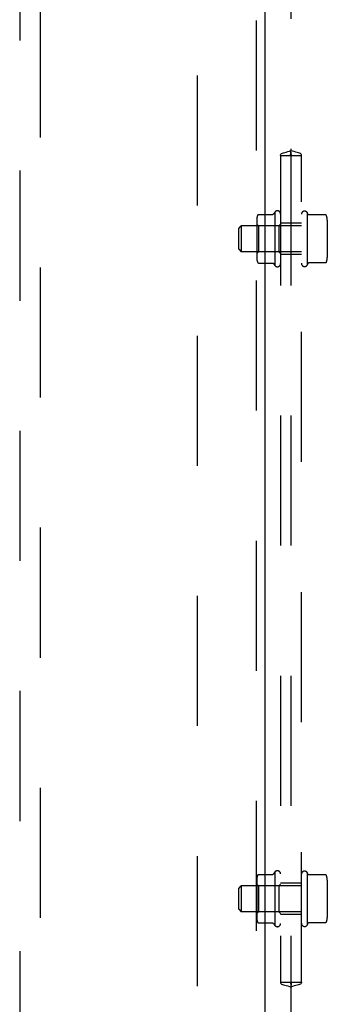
# Model space of a CAD drawing. Header units: inches. Extents: x 0 to 283, y 0 to 183.
# Tile 8 of 114: x 89.63 to 93.32, y 62.18 to 73.97. Entities that reach past the tile are written whole.
import ezdxf

# ---------------------------------------------------------------- set-up
doc = ezdxf.new("R2010")
doc.units = ezdxf.units.IN
doc.header["$LTSCALE"] = 15.583333
doc.header["$MEASUREMENT"] = 0
doc.linetypes.add('HIDDEN', pattern=[0.2, 0.1, -0.1])
for name, color, linetype in [('DEFAULT_2', 8, 'HIDDEN'), ('LEFTHAND_DOOR_ASSEMBLY', 7, 'CONTINUOUS'), ('SUBPANEL', 7, 'CONTINUOUS')]:
    doc.layers.add(name, color=color, linetype=linetype)

msp = doc.modelspace()

# ---------------------------------------------------------------- linework, layer by layer
at = {"layer": 'DEFAULT_2', "color": 8, "linetype": 'HIDDEN'}
msp.add_line((91.756, 132.522), (91.756, 53.552), dxfattribs=at)
at = {"layer": 'LEFTHAND_DOOR_ASSEMBLY', "color": 8, "linetype": 'HIDDEN'}
for p, q in [((92.465, 133.183), (92.465, 52.891)), ((89.631, 90.866), (89.631, 53.864)), ((89.881, 53.864), (89.881, 90.866))]:
    msp.add_line(p, q, dxfattribs=at)
at = {"layer": 'LEFTHAND_DOOR_ASSEMBLY', "color": 3, "linetype": 'Continuous'}
msp.add_line((92.569, 133.183), (92.569, 52.891), dxfattribs=at)
at = {"layer": 'SUBPANEL', "color": 8, "linetype": 'HIDDEN'}
for p, q in [((92.881, 75.542), (92.881, 72.407)), ((92.755, 72.349), (92.879, 72.349)), ((92.756, 72.349), (92.756, 62.443)), ((92.877, 72.356), (92.88, 72.356)), ((92.879, 72.349), (92.883, 72.349)), ((92.883, 72.356), (92.881, 72.356)), ((92.881, 72.349), (92.881, 62.443)), ((92.883, 72.349), (93.007, 72.349)), ((93.006, 62.443), (93.006, 72.349)), ((92.491, 71.639), (92.662, 71.639)), ((92.686, 71.668), (92.686, 71.031)), ((93.083, 71.643), (93.076, 71.664)), ((93.076, 71.664), (93.076, 71.035)), ((93.295, 71.637), (93.092, 71.637)), ((92.256, 71.474), (92.286, 71.504)), ((93.006, 71.504), (92.286, 71.504)), ((92.286, 71.504), (92.286, 71.194)), ((92.47, 71.576), (92.47, 71.123)), ((92.49, 71.505), (92.47, 71.525)), ((92.736, 71.505), (92.49, 71.505)), ((92.49, 71.505), (92.49, 71.193)), ((92.736, 71.505), (92.756, 71.525)), ((92.736, 71.505), (92.736, 71.193)), ((93.006, 71.537), (92.756, 71.537)), ((93.316, 71.573), (93.316, 71.126)), ((92.256, 71.224), (92.256, 71.474)), ((92.256, 71.224), (92.286, 71.194)), ((93.006, 71.194), (92.286, 71.194)), ((92.49, 71.193), (92.47, 71.173)), ((92.736, 71.193), (92.49, 71.193)), ((92.736, 71.193), (92.756, 71.173)), ((93.006, 71.162), (92.756, 71.162)), ((92.491, 71.059), (92.662, 71.059)), ((93.083, 71.055), (93.076, 71.035)), ((93.295, 71.062), (93.092, 71.062)), ((92.491, 63.733), (92.662, 63.733)), ((92.686, 63.762), (92.686, 63.125)), ((93.083, 63.737), (93.076, 63.758)), ((93.076, 63.758), (93.076, 63.128)), ((93.295, 63.73), (93.092, 63.73)), ((92.256, 63.568), (92.286, 63.598)), ((93.006, 63.598), (92.286, 63.598)), ((92.286, 63.598), (92.286, 63.288)), ((92.47, 63.67), (92.47, 63.216)), ((92.49, 63.599), (92.47, 63.619)), ((92.736, 63.599), (92.49, 63.599)), ((92.49, 63.599), (92.49, 63.287)), ((92.736, 63.599), (92.756, 63.619)), ((92.736, 63.599), (92.736, 63.287)), ((93.006, 63.631), (92.756, 63.631)), ((93.316, 63.667), (93.316, 63.219)), ((92.256, 63.318), (92.256, 63.568)), ((92.256, 63.318), (92.286, 63.288)), ((93.006, 63.288), (92.286, 63.288)), ((92.49, 63.287), (92.47, 63.267)), ((92.736, 63.287), (92.49, 63.287)), ((92.736, 63.287), (92.756, 63.267)), ((93.006, 63.256), (92.756, 63.256)), ((92.491, 63.153), (92.662, 63.153)), ((93.083, 63.149), (93.076, 63.128)), ((93.295, 63.156), (93.092, 63.156)), ((92.755, 62.443), (92.879, 62.443)), ((92.879, 62.443), (92.883, 62.443)), ((92.879, 62.436), (92.881, 62.436)), ((92.885, 62.437), (92.882, 62.436)), ((92.883, 62.443), (93.007, 62.443)), ((92.881, 62.386), (92.881, 58.501))]:
    msp.add_line(p, q, dxfattribs=at)
for points in [[(92.755, 72.349), (92.756, 72.357), (92.76, 72.364), (92.768, 72.37), (92.779, 72.375), (92.792, 72.38), (92.807, 72.384), (92.824, 72.389), (92.843, 72.394), (92.862, 72.399), (92.881, 72.407)], [(92.876, 72.357), (92.876, 72.357), (92.876, 72.358), (92.877, 72.359), (92.877, 72.36), (92.878, 72.363), (92.878, 72.367), (92.879, 72.374), (92.88, 72.382), (92.881, 72.393), (92.881, 72.407)], [(92.876, 72.356), (92.876, 72.356), (92.876, 72.357), (92.876, 72.357)], [(92.879, 72.349), (92.878, 72.353), (92.877, 72.355), (92.876, 72.356)], [(92.88, 72.356), (92.881, 72.356), (92.881, 72.356), (92.881, 72.356), (92.88, 72.356), (92.879, 72.356)], [(92.886, 72.357), (92.886, 72.357), (92.886, 72.358), (92.885, 72.359), (92.885, 72.36), (92.884, 72.363), (92.884, 72.367), (92.883, 72.374), (92.882, 72.382), (92.881, 72.393), (92.881, 72.407)], [(93.007, 72.349), (93.006, 72.357), (93.002, 72.364), (92.994, 72.37), (92.983, 72.375), (92.97, 72.38), (92.955, 72.384), (92.938, 72.389), (92.919, 72.394), (92.9, 72.399), (92.881, 72.407)], [(92.881, 72.356), (92.881, 72.356), (92.883, 72.356), (92.885, 72.356)], [(92.883, 72.349), (92.884, 72.353), (92.885, 72.355), (92.886, 72.356)], [(92.886, 72.356), (92.886, 72.356), (92.886, 72.357), (92.886, 72.357)], [(92.482, 71.634), (92.483, 71.635), (92.484, 71.636), (92.484, 71.637), (92.486, 71.638), (92.487, 71.638), (92.488, 71.639), (92.489, 71.639), (92.491, 71.639), (92.491, 71.639)], [(92.67, 71.644), (92.67, 71.644), (92.67, 71.644), (92.67, 71.644), (92.67, 71.644), (92.67, 71.644), (92.67, 71.643), (92.67, 71.643), (92.67, 71.643), (92.669, 71.643), (92.669, 71.643), (92.669, 71.643), (92.669, 71.643), (92.669, 71.643), (92.669, 71.642), (92.669, 71.642), (92.669, 71.642), (92.668, 71.642), (92.668, 71.642), (92.668, 71.642), (92.668, 71.642), (92.668, 71.641), (92.667, 71.641), (92.667, 71.641), (92.667, 71.641), (92.667, 71.641), (92.666, 71.641), (92.666, 71.64), (92.666, 71.64), (92.665, 71.64), (92.665, 71.64), (92.665, 71.64), (92.664, 71.64), (92.663, 71.64), (92.663, 71.64), (92.662, 71.639), (92.662, 71.639)], [(93.092, 71.637), (93.092, 71.637), (93.092, 71.637), (93.091, 71.637), (93.091, 71.637), (93.09, 71.637), (93.09, 71.637), (93.09, 71.637), (93.089, 71.637), (93.089, 71.637), (93.089, 71.637), (93.088, 71.637), (93.088, 71.638), (93.088, 71.638), (93.088, 71.638), (93.087, 71.638), (93.087, 71.638), (93.087, 71.638), (93.087, 71.638), (93.087, 71.638), (93.086, 71.639), (93.086, 71.639), (93.086, 71.639), (93.086, 71.639), (93.086, 71.639), (93.086, 71.639), (93.086, 71.639), (93.085, 71.64), (93.085, 71.64), (93.085, 71.64), (93.085, 71.64), (93.085, 71.64), (93.085, 71.64), (93.085, 71.64), (93.085, 71.64), (93.085, 71.64), (93.084, 71.641), (93.084, 71.641), (93.084, 71.641), (93.084, 71.641), (93.084, 71.641), (93.084, 71.641), (93.084, 71.641), (93.084, 71.641), (93.084, 71.641), (93.084, 71.642), (93.084, 71.642), (93.084, 71.642), (93.084, 71.642), (93.084, 71.642), (93.084, 71.642), (93.083, 71.642), (93.083, 71.642), (93.083, 71.642), (93.083, 71.643), (93.083, 71.643), (93.083, 71.643), (93.083, 71.643), (93.083, 71.643), (93.083, 71.643), (93.083, 71.643), (93.083, 71.643), (93.083, 71.643), (93.083, 71.643), (93.083, 71.643), (93.083, 71.643)], [(93.304, 71.631), (93.303, 71.632), (93.302, 71.633), (93.301, 71.635), (93.299, 71.635), (93.298, 71.636), (93.296, 71.636), (93.295, 71.637)], [(92.482, 71.065), (92.483, 71.064), (92.484, 71.063), (92.484, 71.062), (92.486, 71.061), (92.487, 71.061), (92.488, 71.06), (92.489, 71.06), (92.491, 71.059), (92.491, 71.059)], [(92.662, 71.059), (92.662, 71.059), (92.663, 71.059), (92.663, 71.059), (92.664, 71.059), (92.664, 71.059), (92.665, 71.059), (92.665, 71.059), (92.665, 71.059), (92.666, 71.059), (92.666, 71.058), (92.666, 71.058), (92.667, 71.058), (92.667, 71.058), (92.667, 71.058), (92.667, 71.058), (92.668, 71.058), (92.668, 71.057), (92.668, 71.057), (92.668, 71.057), (92.668, 71.057), (92.668, 71.057), (92.669, 71.057), (92.669, 71.057), (92.669, 71.056), (92.669, 71.056), (92.669, 71.056), (92.669, 71.056), (92.669, 71.056), (92.669, 71.056), (92.669, 71.056), (92.67, 71.056), (92.67, 71.055), (92.67, 71.055), (92.67, 71.055), (92.67, 71.055), (92.67, 71.055), (92.67, 71.055), (92.67, 71.055), (92.67, 71.055)], [(93.083, 71.055), (93.083, 71.055), (93.083, 71.056), (93.083, 71.056), (93.083, 71.056), (93.083, 71.056), (93.083, 71.056), (93.083, 71.056), (93.083, 71.056), (93.083, 71.056), (93.083, 71.056), (93.083, 71.056), (93.083, 71.056), (93.083, 71.057), (93.083, 71.057), (93.084, 71.057), (93.084, 71.057), (93.084, 71.057), (93.084, 71.057), (93.084, 71.057), (93.084, 71.057), (93.084, 71.057), (93.084, 71.057), (93.084, 71.058), (93.084, 71.058), (93.084, 71.058), (93.084, 71.058), (93.084, 71.058), (93.084, 71.058), (93.084, 71.058), (93.085, 71.058), (93.085, 71.058), (93.085, 71.059), (93.085, 71.059), (93.085, 71.059), (93.085, 71.059), (93.085, 71.059), (93.085, 71.059), (93.085, 71.059), (93.086, 71.059), (93.086, 71.06), (93.086, 71.06), (93.086, 71.06), (93.086, 71.06), (93.086, 71.06), (93.086, 71.06), (93.087, 71.06), (93.087, 71.061), (93.087, 71.061), (93.087, 71.061), (93.087, 71.061), (93.088, 71.061), (93.088, 71.061), (93.088, 71.061), (93.088, 71.061), (93.089, 71.062), (93.089, 71.062), (93.089, 71.062), (93.09, 71.062), (93.09, 71.062), (93.09, 71.062), (93.091, 71.062), (93.091, 71.062), (93.092, 71.062), (93.092, 71.062), (93.092, 71.062)], [(93.304, 71.068), (93.303, 71.067), (93.302, 71.065), (93.301, 71.064), (93.299, 71.063), (93.298, 71.063), (93.296, 71.062), (93.295, 71.062)], [(92.482, 63.727), (92.483, 63.728), (92.484, 63.73), (92.484, 63.73), (92.486, 63.731), (92.487, 63.732), (92.488, 63.733), (92.489, 63.733), (92.491, 63.733), (92.491, 63.733)], [(92.67, 63.738), (92.67, 63.738), (92.67, 63.738), (92.67, 63.738), (92.67, 63.737), (92.67, 63.737), (92.67, 63.737), (92.67, 63.737), (92.67, 63.737), (92.669, 63.737), (92.669, 63.737), (92.669, 63.737), (92.669, 63.736), (92.669, 63.736), (92.669, 63.736), (92.669, 63.736), (92.669, 63.736), (92.668, 63.736), (92.668, 63.736), (92.668, 63.735), (92.668, 63.735), (92.668, 63.735), (92.667, 63.735), (92.667, 63.735), (92.667, 63.735), (92.667, 63.735), (92.666, 63.734), (92.666, 63.734), (92.666, 63.734), (92.665, 63.734), (92.665, 63.734), (92.665, 63.734), (92.664, 63.733), (92.663, 63.733), (92.663, 63.733), (92.662, 63.733), (92.662, 63.733)], [(93.092, 63.73), (93.092, 63.73), (93.092, 63.73), (93.091, 63.73), (93.091, 63.73), (93.09, 63.731), (93.09, 63.731), (93.09, 63.731), (93.089, 63.731), (93.089, 63.731), (93.089, 63.731), (93.088, 63.731), (93.088, 63.731), (93.088, 63.731), (93.088, 63.732), (93.087, 63.732), (93.087, 63.732), (93.087, 63.732), (93.087, 63.732), (93.087, 63.732), (93.086, 63.732), (93.086, 63.732), (93.086, 63.733), (93.086, 63.733), (93.086, 63.733), (93.086, 63.733), (93.086, 63.733), (93.085, 63.733), (93.085, 63.733), (93.085, 63.734), (93.085, 63.734), (93.085, 63.734), (93.085, 63.734), (93.085, 63.734), (93.085, 63.734), (93.085, 63.734), (93.084, 63.734), (93.084, 63.734), (93.084, 63.735), (93.084, 63.735), (93.084, 63.735), (93.084, 63.735), (93.084, 63.735), (93.084, 63.735), (93.084, 63.735), (93.084, 63.735), (93.084, 63.735), (93.084, 63.736), (93.084, 63.736), (93.084, 63.736), (93.084, 63.736), (93.083, 63.736), (93.083, 63.736), (93.083, 63.736), (93.083, 63.736), (93.083, 63.736), (93.083, 63.736), (93.083, 63.737), (93.083, 63.737), (93.083, 63.737), (93.083, 63.737), (93.083, 63.737), (93.083, 63.737), (93.083, 63.737), (93.083, 63.737), (93.083, 63.737)], [(93.304, 63.724), (93.303, 63.726), (93.302, 63.727), (93.301, 63.728), (93.299, 63.729), (93.298, 63.73), (93.296, 63.73), (93.295, 63.73)], [(92.482, 63.159), (92.483, 63.158), (92.484, 63.157), (92.484, 63.156), (92.486, 63.155), (92.487, 63.154), (92.488, 63.154), (92.489, 63.153), (92.491, 63.153), (92.491, 63.153)], [(92.662, 63.153), (92.662, 63.153), (92.663, 63.153), (92.663, 63.153), (92.664, 63.153), (92.664, 63.153), (92.665, 63.153), (92.665, 63.153), (92.665, 63.152), (92.666, 63.152), (92.666, 63.152), (92.666, 63.152), (92.667, 63.152), (92.667, 63.152), (92.667, 63.152), (92.667, 63.151), (92.668, 63.151), (92.668, 63.151), (92.668, 63.151), (92.668, 63.151), (92.668, 63.151), (92.668, 63.151), (92.669, 63.15), (92.669, 63.15), (92.669, 63.15), (92.669, 63.15), (92.669, 63.15), (92.669, 63.15), (92.669, 63.15), (92.669, 63.15), (92.669, 63.149), (92.67, 63.149), (92.67, 63.149), (92.67, 63.149), (92.67, 63.149), (92.67, 63.149), (92.67, 63.149), (92.67, 63.149), (92.67, 63.149), (92.67, 63.149)], [(93.083, 63.149), (93.083, 63.149), (93.083, 63.149), (93.083, 63.149), (93.083, 63.149), (93.083, 63.15), (93.083, 63.15), (93.083, 63.15), (93.083, 63.15), (93.083, 63.15), (93.083, 63.15), (93.083, 63.15), (93.083, 63.15), (93.083, 63.15), (93.083, 63.15), (93.084, 63.15), (93.084, 63.151), (93.084, 63.151), (93.084, 63.151), (93.084, 63.151), (93.084, 63.151), (93.084, 63.151), (93.084, 63.151), (93.084, 63.151), (93.084, 63.151), (93.084, 63.152), (93.084, 63.152), (93.084, 63.152), (93.084, 63.152), (93.084, 63.152), (93.085, 63.152), (93.085, 63.152), (93.085, 63.152), (93.085, 63.152), (93.085, 63.153), (93.085, 63.153), (93.085, 63.153), (93.085, 63.153), (93.085, 63.153), (93.086, 63.153), (93.086, 63.153), (93.086, 63.153), (93.086, 63.154), (93.086, 63.154), (93.086, 63.154), (93.086, 63.154), (93.087, 63.154), (93.087, 63.154), (93.087, 63.154), (93.087, 63.155), (93.087, 63.155), (93.088, 63.155), (93.088, 63.155), (93.088, 63.155), (93.088, 63.155), (93.089, 63.155), (93.089, 63.155), (93.089, 63.156), (93.09, 63.156), (93.09, 63.156), (93.09, 63.156), (93.091, 63.156), (93.091, 63.156), (93.092, 63.156), (93.092, 63.156), (93.092, 63.156)], [(93.304, 63.162), (93.303, 63.161), (93.302, 63.159), (93.301, 63.158), (93.299, 63.157), (93.298, 63.157), (93.296, 63.156), (93.295, 63.156)], [(92.755, 62.443), (92.756, 62.435), (92.76, 62.428), (92.768, 62.422), (92.779, 62.417), (92.792, 62.413), (92.807, 62.408), (92.824, 62.404), (92.843, 62.399), (92.862, 62.393), (92.881, 62.386)], [(92.879, 62.443), (92.878, 62.439), (92.877, 62.437), (92.876, 62.437)], [(92.876, 62.437), (92.876, 62.436), (92.876, 62.436), (92.876, 62.436)], [(92.876, 62.436), (92.876, 62.436), (92.876, 62.435), (92.877, 62.434), (92.877, 62.432), (92.878, 62.43), (92.878, 62.425), (92.879, 62.419), (92.88, 62.41), (92.881, 62.399), (92.881, 62.386)], [(92.881, 62.436), (92.881, 62.436), (92.879, 62.436), (92.877, 62.437)], [(93.007, 62.443), (93.006, 62.435), (93.002, 62.428), (92.994, 62.422), (92.983, 62.417), (92.97, 62.413), (92.955, 62.408), (92.938, 62.404), (92.919, 62.399), (92.9, 62.393), (92.881, 62.386)], [(92.882, 62.436), (92.881, 62.436), (92.881, 62.436), (92.881, 62.436), (92.882, 62.436), (92.883, 62.436)], [(92.886, 62.436), (92.886, 62.436), (92.886, 62.435), (92.885, 62.434), (92.885, 62.432), (92.884, 62.43), (92.884, 62.425), (92.883, 62.419), (92.882, 62.41), (92.881, 62.399), (92.881, 62.386)], [(92.883, 62.443), (92.884, 62.439), (92.885, 62.437), (92.886, 62.437)], [(92.886, 62.437), (92.886, 62.436), (92.886, 62.436), (92.886, 62.436)]]:
    msp.add_lwpolyline(points, dxfattribs=at)
for centre, radius, start, end in [((92.611, 71.576), 0.141, 156.05, 180), ((93.136, 71.349), 0.551, 144.7108, 147.6847), ((92.718, 71.646), 0.0384, 0, 145.5503), ((93.044, 71.643), 0.0384, 34.4497, 180), ((93.175, 71.573), 0.141, 0, 23.95), ((92.611, 71.123), 0.141, 180, 203.95), ((93.136, 71.349), 0.551, 212.3153, 215.2892), ((92.718, 71.053), 0.0384, 214.4497, 360), ((93.044, 71.056), 0.0384, 180, 325.5503), ((93.175, 71.126), 0.141, 336.05, 360), ((92.611, 63.67), 0.141, 156.05, 180), ((93.136, 63.443), 0.551, 144.7108, 147.6847), ((92.718, 63.74), 0.0384, 0, 145.5503), ((93.044, 63.736), 0.0384, 34.4497, 180), ((93.175, 63.667), 0.141, 0, 23.95), ((92.611, 63.216), 0.141, 180, 203.95), ((93.136, 63.443), 0.551, 212.3153, 215.2892), ((92.718, 63.147), 0.0384, 214.4497, 360), ((93.044, 63.15), 0.0384, 180, 325.5503), ((93.175, 63.219), 0.141, 336.05, 360)]:
    msp.add_arc(centre, radius, start, end, dxfattribs=at)

doc.saveas('drawing.dxf')
